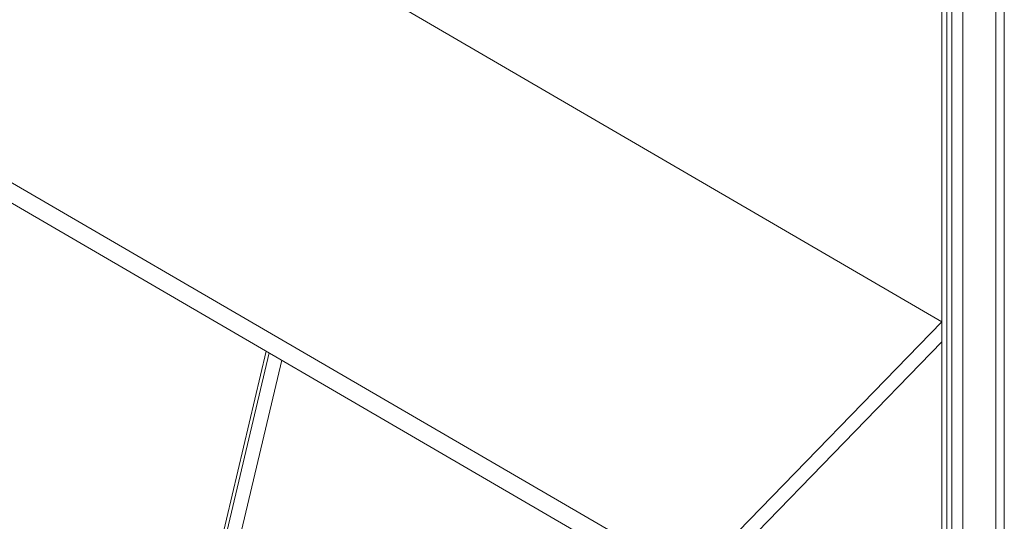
# Model space of a CAD drawing. Header units: millimetres. Extents: x -21126 to 28102, y -1237 to 9397.
# Tile 201 of 226: x 17800 to 18555, y 3724 to 4109. Entities that reach past the tile are written whole.
import ezdxf

# ---------------------------------------------------------------- set-up
doc = ezdxf.new("R2010")
doc.units = ezdxf.units.MM
doc.header["$MEASUREMENT"] = 0
for name, color, linetype in [('12_FAÇ_Façana', 7, 'Continuous'), ('Nuevo_08_E_Envans secs', 7, 'Continuous'), ('Nuevo_09_EI_Mobiliari general', 7, 'Continuous')]:
    doc.layers.add(name, color=color, linetype=linetype)
for name, color, linetype, lineweight in [('12_FAÇ_Façana_Pluma_Nº__47', 7, 'Continuous', 20), ('Nuevo_08_E_Envans secs_Pluma_Nº__47', 7, 'Continuous', 20), ('Nuevo_09_EI_Mobiliari general_Pluma_Nº__1', 7, 'Continuous', 5)]:
    doc.layers.add(name, color=color, linetype=linetype, lineweight=lineweight)

# ---------------------------------------------------------------- blocks, each defined once
blk = doc.blocks.new('Elem Sección_133_2', base_point=(6815.65, 8903.01))
at = {"layer": '12_FAÇ_Façana_Pluma_Nº__47', "color": 7, "linetype": 'Continuous', "lineweight": 20}
blk.add_line((18554.81, 4176.79), (18554.81, 3606.28), dxfattribs=at)
blk = doc.blocks.new('Elem Sección_172_2', base_point=(6815.65, 8903.01))
at = {"layer": 'Nuevo_08_E_Envans secs_Pluma_Nº__47', "color": 7, "linetype": 'Continuous', "lineweight": 20}
for p, q in [((18548.44, 3609.99), (18548.44, 4170.22)), ((18522.92, 4143.94), (18522.92, 3624.85)), ((18514.63, 3629.68), (18514.63, 4135.4)), ((18506.98, 4127.52), (18506.98, 3877.31)), ((18510.8, 3631.9), (18510.8, 4131.46)), ((18506.98, 3861.79), (18506.98, 3634.13))]:
    blk.add_line(p, q, dxfattribs=at)
blk = doc.blocks.new('Elem Sección_195_2', base_point=(6815.65, 8903.01))
at = {"layer": 'Nuevo_09_EI_Mobiliari general_Pluma_Nº__1', "color": 7, "linetype": 'Continuous', "lineweight": 5}
for p, q in [((17989.13, 3854.81), (17949.14, 3685.3)), ((17991.42, 3853.48), (17951.51, 3684.31)), ((18001.15, 3847.81), (17964.11, 3690.79))]:
    blk.add_line(p, q, dxfattribs=at)
blk = doc.blocks.new('Elem Sección_196_2', base_point=(6815.65, 8903.01))
at = {"layer": 'Nuevo_09_EI_Mobiliari general_Pluma_Nº__1', "color": 7, "linetype": 'Continuous', "lineweight": 5}
for p, q in [((18506.98, 3877.31), (16847.98, 4843.3)), ((16911.06, 4498.07), (18315.62, 3680.23)), ((16911.06, 4482.55), (18315.62, 3664.71)), ((18315.62, 3680.23), (18506.98, 3877.31)), ((18506.98, 3861.79), (18506.98, 3877.31)), ((18315.62, 3664.71), (18506.98, 3861.79))]:
    blk.add_line(p, q, dxfattribs=at)

msp = doc.modelspace()

# ---------------------------------------------------------------- block references
at = {"layer": '12_FAÇ_Façana', "lineweight": 0}
msp.add_blockref('Elem Sección_133_2', (6815.65, 8903.01), dxfattribs=at)

# ---------------------------------------------------------------- next in the draw order: block references
at = {"layer": 'Nuevo_08_E_Envans secs', "lineweight": 0}
msp.add_blockref('Elem Sección_172_2', (6815.65, 8903.01), dxfattribs=at)

# ---------------------------------------------------------------- next in the draw order: block references
at = {"layer": 'Nuevo_09_EI_Mobiliari general', "lineweight": 0}
for name in ['Elem Sección_196_2', 'Elem Sección_195_2']:
    msp.add_blockref(name, (6815.65, 8903.01), dxfattribs=at)

doc.saveas('drawing.dxf')
